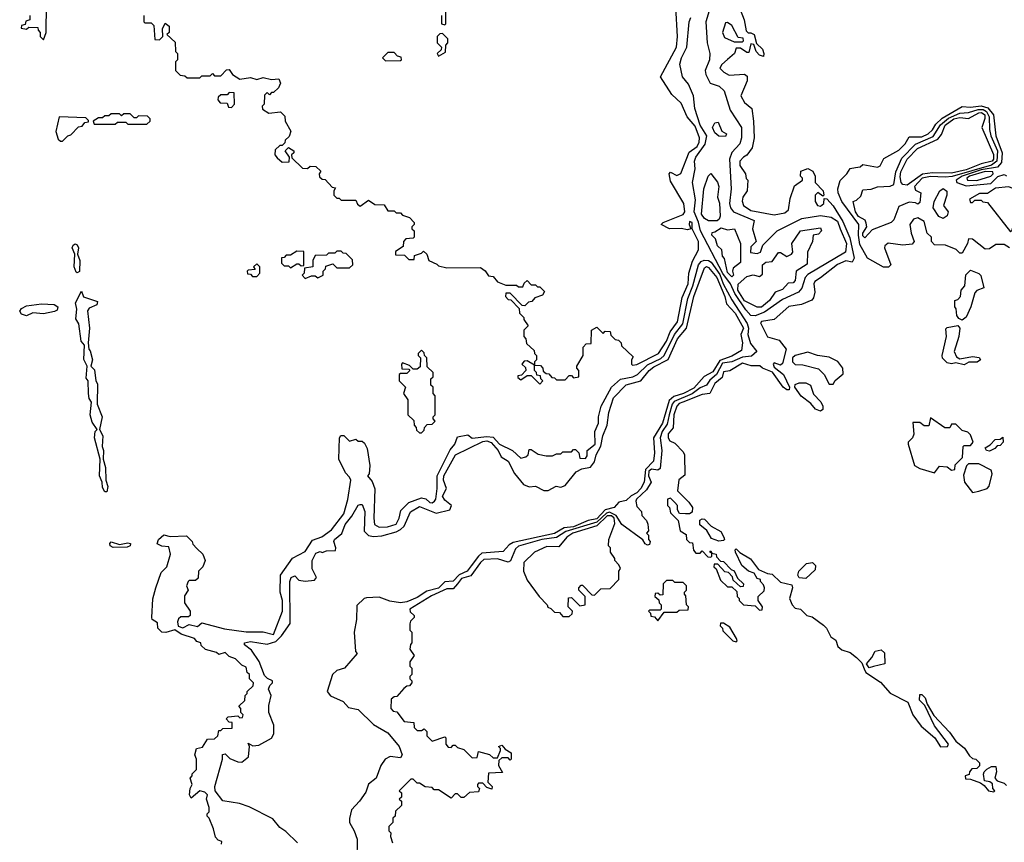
# Model space of a CAD drawing. Extents: x 2737310 to 2869991, y 870230 to 1012730.
# Tile 98 of 256: x 2829602 to 2834265, y 916561 to 920455. Entities that reach past the tile are written whole.
import ezdxf

# ---------------------------------------------------------------- set-up
doc = ezdxf.new("R2010")
doc.units = 0

msp = doc.modelspace()

# ---------------------------------------------------------------- linework, layer by layer
at = {"layer": '0CON02XD'}
for points in [[(2829715, 920360), (2829727.5, 920395), (2829730, 920525)], [(2831615, 920430), (2831620, 920435), (2831620, 920535)], [(2829650, 920475), (2829650, 920455), (2829631.7, 920448.3), (2829628.3, 920431.7), (2829611.7, 920428.3), (2829610, 920415), (2829635, 920410), (2829645, 920420), (2829688.3, 920418.3), (2829690, 920405), (2829700, 920395), (2829700, 920375), (2829715, 920360)], [(2830190, 920475), (2830190, 920445), (2830195, 920440), (2830225, 920440), (2830238.3, 920428.3), (2830241.7, 920361.7), (2830265, 920360), (2830280, 920375), (2830278.3, 920411.7), (2830291.7, 920438.3), (2830310, 920425), (2830310, 920395), (2830300, 920385), (2830338.3, 920348.3), (2830340, 920305), (2830350, 920295), (2830350, 920265), (2830340, 920255), (2830340, 920215), (2830361.7, 920191.7), (2830385, 920190), (2830395, 920180), (2830455, 920180), (2830465, 920190), (2830505, 920190), (2830515, 920200), (2830525, 920190), (2830555, 920190), (2830581.7, 920218.3), (2830595, 920220), (2830610, 920195), (2830645, 920173.3), (2830695, 920181.2), (2830725, 920172.5), (2830755, 920182), (2830795, 920172.5), (2830830, 920175), (2830837.5, 920155), (2830828.3, 920131.7), (2830805, 920110), (2830795, 920110), (2830785, 920100), (2830775, 920110), (2830761.7, 920098.3), (2830760, 920055), (2830750, 920045), (2830751.7, 920031.7), (2830783, 920013), (2830838.3, 920018.3), (2830858.3, 919998.3), (2830860, 919975), (2830887, 919927), (2830878.3, 919901.7), (2830860, 919885), (2830858.3, 919871.7), (2830845, 919860), (2830835, 919860), (2830811.7, 919838.3), (2830810, 919815), (2830821.7, 919801.7), (2830845, 919780), (2830878.3, 919781.7), (2830880, 919805), (2830860, 919835), (2830875, 919850), (2830900, 919835), (2830900, 919825), (2830890, 919815), (2830891.7, 919801.7), (2830941.7, 919751.7), (2830965, 919750), (2830978.3, 919761.7), (2831005, 919760), (2831028.3, 919738.3), (2831020, 919725), (2831021.7, 919711.7), (2831035, 919700), (2831048.3, 919698.3), (2831081.7, 919661.7), (2831098.3, 919658.3), (2831090, 919645), (2831090, 919625), (2831105, 919610), (2831115, 919610), (2831125, 919600), (2831195, 919600), (2831201.7, 919581.7), (2831215, 919572.5), (2831255, 919600), (2831285, 919580), (2831328.3, 919578.3), (2831345, 919550), (2831375, 919550), (2831385, 919540), (2831405, 919540), (2831415, 919530), (2831448.3, 919518.3), (2831470, 919495), (2831470, 919485), (2831460, 919475), (2831460, 919465), (2831470, 919455), (2831470, 919425), (2831465, 919420), (2831431.7, 919418.3), (2831420, 919405), (2831418.3, 919381.7), (2831381.7, 919358.3), (2831381.7, 919341.7), (2831425, 919340), (2831445, 919320), (2831470, 919320), (2831471.7, 919338.3), (2831505, 919350), (2831515, 919360), (2831530, 919345), (2831540, 919315), (2831578.3, 919298.3), (2831585, 919290), (2831625, 919280), (2831785, 919281.2), (2831806.7, 919266.7), (2831821.7, 919241.7), (2831845, 919240), (2831865, 919213.3), (2831905, 919197.5), (2831955, 919197.5), (2831965, 919190), (2831985, 919190), (2831991.7, 919208.3), (2832005, 919220), (2832025, 919200), (2832045, 919200), (2832055, 919190), (2832065, 919190), (2832088.3, 919168.3), (2832078.3, 919151.7), (2832041.7, 919138.3), (2832028.3, 919121.7), (2832011.7, 919118.3), (2831995, 919100), (2831981.7, 919101.7), (2831925, 919160), (2831905, 919160), (2831902.5, 919145), (2831915, 919130), (2831928.3, 919128.3), (2831968.3, 919088.3), (2831970, 919065), (2831990, 919045), (2831990, 919035), (2832010, 919005), (2831990, 918985), (2831990, 918955), (2832000, 918945), (2832001.7, 918921.7), (2832038.3, 918888.3), (2832040, 918875), (2832050, 918865), (2832050, 918845), (2832040, 918835), (2832040, 918820), (2832068.3, 918818.3), (2832080, 918805), (2832081.7, 918791.7), (2832095, 918780), (2832108.3, 918778.3), (2832121.7, 918761.7), (2832135, 918760), (2832145, 918750), (2832185, 918750), (2832205, 918770), (2832215, 918770), (2832225, 918760), (2832250, 918765), (2832250, 918795), (2832240, 918805), (2832240, 918815), (2832270, 918865), (2832270, 918905), (2832285, 918920), (2832308.3, 918921.7), (2832310, 918985), (2832335, 919000), (2832365, 918970), (2832375, 918980), (2832398.3, 918978.3), (2832401.7, 918961.7), (2832421.7, 918941.7), (2832438.3, 918938.3), (2832450, 918925), (2832451.7, 918911.7), (2832508.3, 918858.3), (2832500, 918845), (2832500, 918825), (2832505, 918820), (2832525, 918822.5), (2832628, 918875), (2832665, 918933.8), (2832683.1, 918976.9), (2832718, 919025), (2832740.3, 919139.7), (2832767.5, 919205), (2832771.2, 919255), (2832788.3, 919311.7), (2832817.5, 919365), (2832816.7, 919405), (2832787.5, 919465), (2832786.2, 919495), (2832775, 919500), (2832772.5, 919485), (2832780, 919465), (2832765, 919460), (2832735, 919466.7), (2832680, 919465), (2832640, 919485), (2832650, 919495), (2832745, 919532.5), (2832752.5, 919545), (2832746.7, 919585), (2832685, 919690), (2832677.5, 919725), (2832685, 919732.5), (2832715, 919717.5), (2832733, 919727), (2832772.5, 919827.5), (2832810.8, 919855), (2832820.8, 919875), (2832822, 919895), (2832801.4, 919951.4), (2832762.5, 919995), (2832735, 920060), (2832690.7, 920100.7), (2832636.7, 920185), (2832713.3, 920325), (2832717.5, 920375), (2832708.8, 920515)], [(2831600, 920475), (2831600, 920435), (2831615, 920430)], [(2833013.6, 920503.6), (2833033.8, 920455), (2833043, 920403), (2833052.5, 920392.5), (2833065, 920393.3), (2833080, 920385), (2833091.7, 920341.7), (2833120, 920315), (2833126.7, 920295), (2833125, 920280), (2833105, 920287.5), (2833090, 920305), (2833078.3, 920338.3), (2833065, 920340), (2833055, 920300), (2833045, 920300), (2833015, 920320), (2832995, 920320), (2832987.5, 920295), (2832953.9, 920266.1), (2832927, 920243), (2832917.5, 920225), (2832936.1, 920206.1), (2832961.7, 920191.7), (2833035, 920197.5), (2833047, 920187), (2833046.7, 920165), (2833017.5, 920095), (2833035, 920062.5), (2833070, 920035), (2833077.5, 919975), (2833080, 919895), (2833071.7, 919848.3), (2833046.4, 919813.6), (2833030, 919805), (2833012.5, 919785), (2833012.5, 919765), (2833040, 919725), (2833043, 919703), (2833050, 919695), (2833047.5, 919645), (2833027.5, 919615), (2833023.9, 919596.1), (2833030, 919575), (2833065, 919552.5), (2833175, 919530.8), (2833225, 919540), (2833243.3, 919555), (2833250.7, 919609.3), (2833271.7, 919668.3), (2833310, 919695), (2833310, 919705), (2833300, 919715), (2833301.7, 919738.3), (2833335, 919750), (2833357.7, 919737.7), (2833370, 919715), (2833370, 919685), (2833406.7, 919645), (2833410, 919625), (2833405, 919620), (2833382.5, 919637.5), (2833370, 919625), (2833370, 919595), (2833380, 919575), (2833395, 919572.5), (2833410, 919585), (2833411.7, 919608.3), (2833425, 919607.5), (2833455, 919573.3), (2833499.6, 919499.6), (2833532.8, 919422.8), (2833553.3, 919326.7), (2833545, 919307.5), (2833515, 919313.8), (2833475, 919296.2), (2833395, 919233.3), (2833367.5, 919215), (2833362.5, 919205), (2833367.5, 919165), (2833361.7, 919138.3), (2833353, 919127), (2833305, 919106.7), (2833245, 919096.7), (2833175, 919036.2), (2833115, 919026.2), (2833110.7, 919019.3), (2833143.6, 918953.6), (2833198.3, 918938.3), (2833232.5, 918895), (2833215, 918827.5), (2833205, 918820), (2833175, 918830), (2833170, 918825), (2833175, 918810), (2833220, 918775), (2833247.5, 918715), (2833246.7, 918703.3), (2833235, 918702.5), (2833217.5, 918715), (2833166.7, 918786.7), (2833120, 918805), (2833107, 918817), (2833067, 918817), (2833025, 918828.8), (2832965, 918792.5), (2832935, 918787.5), (2832928.3, 918761.7), (2832895, 918733.3), (2832870, 918685), (2832835, 918680), (2832742.5, 918645), (2832725, 918638), (2832714, 918625), (2832700, 918585), (2832696.4, 918523.6), (2832673.8, 918495), (2832673.3, 918475), (2832680.7, 918460.7), (2832705, 918450), (2832745, 918410), (2832750, 918395), (2832751.7, 918298.3), (2832723, 918277), (2832717.5, 918225), (2832771.7, 918171.7), (2832788.8, 918145), (2832786.2, 918123.8), (2832773.8, 918116.2), (2832755, 918116), (2832727.5, 918117.5), (2832717.5, 918135), (2832716.7, 918155), (2832705, 918170), (2832685, 918190), (2832670, 918185), (2832670, 918155), (2832680, 918145), (2832685, 918120), (2832720, 918085), (2832730, 918035), (2832758.3, 918018.3), (2832760, 917995), (2832775, 917980), (2832788.3, 917978.3), (2832793, 917943), (2832805, 917930), (2832825, 917930), (2832835, 917940), (2832861.7, 917911.7), (2832875, 917910), (2832880, 917915), (2832880, 917930), (2832870, 917935), (2832875, 917940), (2832880, 917930), (2832900, 917925), (2832901.7, 917911.7), (2832921.7, 917891.7), (2832935, 917890), (2832971.7, 917851.7), (2832986.4, 917846.4), (2833001.7, 917811.7), (2833030, 917785), (2833028.3, 917771.7), (2833015, 917770), (2832981.7, 917801.7), (2832978.3, 917818.3), (2832958.3, 917838.3), (2832941.7, 917841.7), (2832908.3, 917878.3), (2832891.7, 917878.3), (2832890, 917865), (2832900, 917855), (2832921.7, 917801.7), (2832955, 917770), (2832975, 917770), (2832998.3, 917748.3), (2833000, 917725), (2833010, 917715), (2833010, 917705), (2833030, 917685), (2833085, 917680), (2833105, 917660), (2833118.3, 917661.7), (2833120, 917675), (2833100, 917705), (2833100, 917725), (2833128.3, 917751.7), (2833130, 917765), (2833125, 917780), (2833110, 917795), (2833110, 917805), (2833095, 917810), (2833080, 917835), (2833053.9, 917843.9), (2833021.7, 917871.7), (2832992.5, 917935), (2832990, 917945), (2832995, 917950), (2833012.5, 917932.5), (2833063.3, 917903.3), (2833101.7, 917851.7), (2833143, 917833), (2833165, 917830), (2833205, 917792.5), (2833259.3, 917779.3), (2833262.5, 917765), (2833247.5, 917715), (2833260, 917685), (2833275, 917670), (2833300, 917665), (2833330, 917635), (2833355, 917627.5), (2833409.5, 917589.5), (2833423.3, 917575), (2833443.6, 917533.6), (2833467.5, 917517.5), (2833477, 917487), (2833495, 917472.5), (2833535, 917460), (2833565.8, 917435.8), (2833590.7, 917410.7), (2833601.7, 917381.7), (2833610, 917365), (2833678.8, 917318.8), (2833725, 917267.5), (2833807.5, 917225), (2833831.2, 917165), (2833871.4, 917111.4), (2833935.8, 917055.8), (2833962.3, 917012.3), (2833996.4, 917013.6), (2834000, 917025), (2833935, 917112.5), (2833888.3, 917208.3), (2833863.9, 917233.9), (2833865, 917260), (2833875, 917260), (2833890, 917245), (2833900, 917215), (2833930.7, 917160.7), (2834005, 917082.5), (2834035, 917040), (2834076.4, 917006.4), (2834100.7, 916970.7), (2834115, 916957.5), (2834130, 916955), (2834147, 916937), (2834147, 916923), (2834135, 916910), (2834111.7, 916908.3), (2834100, 916895), (2834098.3, 916881.7), (2834080, 916875), (2834081.7, 916861.7), (2834105, 916860), (2834151.7, 916841.7), (2834170, 916830), (2834190, 916805), (2834215, 916800), (2834220, 916805), (2834210, 916815), (2834208.3, 916838.3), (2834197, 916847), (2834171.7, 916851.7), (2834167, 916883), (2834170, 916895), (2834183, 916907), (2834205, 916920), (2834225, 916920), (2834227.5, 916895), (2834220, 916865), (2834231.7, 916851.7), (2834265, 916840), (2834275, 916830)], [(2832872.5, 920512.5), (2832852, 920445), (2832857.5, 920345), (2832870, 920295), (2832868.8, 920265), (2832848.8, 920215), (2832852, 920195), (2832872.5, 920155), (2832915, 920140), (2832938.3, 920118.3), (2832966.1, 920026.1), (2833020, 919945), (2833020, 919895), (2833012.3, 919867.7), (2832975, 919826.2), (2832964.3, 919795), (2832971.2, 919655), (2832964, 919585), (2832968.8, 919565), (2832982.5, 919545), (2833080, 919505), (2833072.5, 919465), (2833090, 919405), (2833065, 919380), (2833063, 919353), (2833095, 919347.5), (2833110, 919355), (2833121.7, 919388.3), (2833190, 919455), (2833305.9, 919514.1), (2833395, 919527.5), (2833445, 919520), (2833475, 919502), (2833487.1, 919465), (2833517.1, 919395), (2833513.3, 919355), (2833335, 919248.8), (2833322, 919235), (2833306.7, 919183.3), (2833290, 919165), (2833215, 919130), (2833129.5, 919070.5), (2833085, 919052.9)], [(2833085, 919052.9), (2833065, 919054), (2833040.9, 919080.9), (2832988.5, 919158.5), (2832968.1, 919205), (2832932.9, 919252.9), (2832825.6, 919455), (2832817.2, 919497.2), (2832795.8, 919545), (2832802.3, 919602.3), (2832788, 919685), (2832801.7, 919748.3), (2832798, 919785), (2832804, 919805), (2832848.6, 919865), (2832855.6, 919905), (2832824.3, 919955), (2832800, 920035), (2832794, 920095), (2832769.7, 920149.7), (2832741.2, 920185), (2832728, 920245), (2832736, 920275), (2832762, 920325), (2832772, 920445), (2832780, 920465)], [(2833025, 920350), (2833030, 920355), (2833028.3, 920368.3), (2833005, 920370), (2832975, 920427.5), (2832955, 920442.5), (2832945, 920440), (2832930, 920395), (2832940.7, 920370.7), (2832985, 920350), (2833025, 920350)], [(2831585, 920282.5), (2831618.3, 920301.7), (2831620, 920335), (2831630, 920345), (2831630, 920365), (2831605, 920390), (2831591.7, 920388.3), (2831580, 920375), (2831580, 920345), (2831600, 920325), (2831598.3, 920311.7), (2831580, 920295), (2831585, 920282.5)], [(2831335, 920260), (2831405, 920262.5), (2831410, 920265), (2831408.3, 920278.3), (2831391.7, 920281.7), (2831375, 920300), (2831345, 920300), (2831320, 920275), (2831335, 920260)], [(2830605, 920040), (2830620, 920055), (2830618.3, 920108.3), (2830595, 920110), (2830585, 920100), (2830555, 920100), (2830541.7, 920088.3), (2830540, 920075), (2830551.7, 920061.7), (2830585, 920060), (2830591.7, 920041.7), (2830605, 920040)], [(2830205, 919960), (2830220, 919975), (2830220, 919985), (2830208.3, 919998.3), (2830165, 920000), (2830155, 919990), (2830145, 919990), (2830125, 920010), (2830095, 920010), (2830085, 920000), (2830075, 920010), (2830035, 920010), (2830025, 920000), (2830005, 920000), (2829995, 919990), (2829975, 919990), (2829950, 919975), (2829955, 919960), (2830055, 919960), (2830065, 919970), (2830105, 919970), (2830115, 919960), (2830205, 919960)], [(2834290, 919375), (2834265, 919391.2), (2834225, 919391.2), (2834195, 919370), (2834175, 919368.6), (2834115, 919416.7), (2834095, 919417.5), (2834090, 919395), (2834065, 919350), (2834055, 919350), (2834037, 919367), (2833987, 919387), (2833935, 919390), (2833920, 919405), (2833920, 919425), (2833900, 919445), (2833885, 919500), (2833855, 919517.5), (2833835, 919510), (2833817.5, 919485), (2833823.3, 919445), (2833837.5, 919405), (2833828.3, 919391.7), (2833785, 919387.5), (2833715, 919396.7), (2833700, 919385), (2833697.5, 919375), (2833727.5, 919295), (2833717, 919283), (2833693.3, 919283.3), (2833616.7, 919326.7), (2833581.2, 919391.2), (2833574.5, 919434.5), (2833575.8, 919485), (2833496, 919595), (2833478.8, 919635), (2833476.2, 919655), (2833487, 919693), (2833520, 919725), (2833535, 919750), (2833560, 919755), (2833581.7, 919758.3), (2833595, 919770), (2833665, 919757.5), (2833676.7, 919763.3), (2833695, 919797.5), (2833765, 919837.5), (2833795, 919867.5), (2833815, 919900), (2833875, 919900), (2833905, 919914.2), (2833925, 919933.8), (2833940, 919960), (2833971.2, 919988.8), (2834065, 920044), (2834105, 920040.8), (2834155, 920047.1), (2834187.4, 920037.4), (2834214.2, 920005), (2834224.4, 919905), (2834254.4, 919825), (2834251.4, 919778.6), (2834233.1, 919756.9), (2834155, 919744.1), (2834065.8, 919715), (2834037.5, 919695), (2834040, 919685), (2834085, 919669.2), (2834200.7, 919679.3), (2834235, 919712), (2834265, 919722), (2834275.7, 919715.7)], [(2833605, 919422.5), (2833595, 919432.5), (2833594.4, 919445), (2833613.3, 919475), (2833611.2, 919491.2), (2833606.2, 919506.2), (2833575, 919524), (2833560, 919545), (2833550, 919595), (2833565, 919600), (2833585, 919620), (2833595, 919650), (2833635, 919653.3), (2833665, 919663.3), (2833725, 919666.7), (2833742.5, 919675), (2833750.8, 919735), (2833780.4, 919799.6), (2833843.7, 919866.3), (2833927.4, 919902.6), (2833963.1, 919956.9), (2834001.2, 919988.8), (2834055, 920012.7), (2834095.7, 920015.7), (2834140.7, 920029.3), (2834165, 920029.6), (2834180.6, 920020.6), (2834193.8, 919995), (2834194.3, 919935), (2834200.6, 919905), (2834232.5, 919835), (2834230, 919785), (2834205, 919766.1), (2834017.4, 919712.6), (2833985, 919708.8), (2833915, 919713.2), (2833875.8, 919705), (2833840, 919665), (2833845, 919647.5), (2833870, 919635), (2833865, 919590), (2833855, 919582.5), (2833845, 919587.5), (2833815, 919591.2), (2833765, 919570), (2833741.7, 919508.3), (2833730, 919495), (2833639.3, 919460.7), (2833605, 919422.5)], [(2833805, 919671.4), (2833785, 919674.2), (2833777.1, 919685), (2833771.7, 919711.7), (2833774.6, 919735.4), (2833805.7, 919795), (2833854.6, 919845.4), (2833950, 919890), (2833968.3, 919911.7), (2833984.3, 919955), (2834026.2, 919985), (2834055, 919992.5), (2834095, 919988), (2834145, 920014.4), (2834156.7, 920015), (2834172.5, 920005), (2834173, 919987), (2834158.8, 919945), (2834213.6, 919816.4), (2834214.3, 919795), (2834208.1, 919785), (2834155, 919771.9), (2834085, 919744.7), (2834015, 919729.1), (2833925, 919730), (2833876.9, 919723.1), (2833805, 919671.4)], [(2829805, 919880), (2829830, 919905), (2829845, 919910), (2829881.7, 919948.3), (2829898.3, 919951.7), (2829911.7, 919968.3), (2829928.3, 919971.7), (2829928.3, 919978.3), (2829915, 919990), (2829790, 919995), (2829773.8, 919925), (2829785, 919890), (2829795, 919880), (2829805, 919880)], [(2832945, 919902.5), (2832913, 919903), (2832895, 919920), (2832883.3, 919945), (2832895, 919967.5), (2832909.3, 919969.3), (2832927, 919927), (2832950, 919915), (2832945, 919902.5)], [(2832905, 919502.5), (2832865, 919502.5), (2832845, 919513.3), (2832831.2, 919535), (2832842.5, 919655), (2832862.5, 919715), (2832875, 919727.5), (2832906.1, 919686.1), (2832912.5, 919665), (2832907.5, 919615), (2832916.1, 919586.1), (2832920, 919525), (2832915, 919510), (2832905, 919502.5)], [(2834135, 919693.6), (2834201.2, 919715), (2834212, 919725), (2834210, 919735), (2834175, 919736.7), (2834100.8, 919715), (2834088, 919705), (2834091.2, 919695), (2834135, 919693.6)], [(2833975, 919513.8), (2833955, 919523.3), (2833927.5, 919565), (2833932.5, 919595), (2833960, 919645), (2833975, 919656), (2833993, 919643), (2833993.3, 919625), (2833977.5, 919575), (2833998.8, 919545), (2833994.1, 919525.9), (2833975, 919513.8)], [(2834295, 919450), (2834301.7, 919458.3), (2834328, 919565), (2834321.2, 919635), (2834306.4, 919656.4), (2834285, 919663.3), (2834223.3, 919656.7), (2834185, 919632.5), (2834148.3, 919631.7), (2834100, 919605), (2834105, 919590), (2834115, 919590), (2834125, 919600), (2834155, 919600), (2834163, 919593), (2834185, 919590), (2834295, 919450)], [(2832975, 919237.5), (2832955, 919257.5), (2832940, 919325), (2832930, 919335), (2832927.5, 919365), (2832907.5, 919385), (2832897, 919417), (2832880, 919435), (2832881.7, 919448.3), (2832895, 919450), (2832925, 919470), (2832955, 919460), (2832987.5, 919465), (2833016.1, 919396.1), (2833016.2, 919305), (2832981.7, 919278.3), (2832977.5, 919265), (2832982.5, 919245), (2832975, 919237.5)], [(2833115, 919094.2), (2833094.2, 919094.2), (2833035, 919124.3), (2833002.9, 919175), (2833005, 919202.5), (2833045, 919240), (2833075, 919246.7), (2833105, 919240), (2833119.3, 919250.7), (2833120, 919295), (2833135, 919306.7), (2833165, 919310), (2833195, 919352.5), (2833205, 919352.5), (2833235, 919333.3), (2833257.5, 919345), (2833263.3, 919355), (2833258.8, 919395), (2833300, 919455), (2833395, 919470), (2833400, 919455), (2833385, 919440), (2833360, 919435), (2833357.5, 919405), (2833332.5, 919355), (2833331.7, 919298.3), (2833280, 919265), (2833275, 919220), (2833265, 919210), (2833241.7, 919208.3), (2833215, 919177.5), (2833180, 919165), (2833153.3, 919125), (2833115, 919094.2)], [(2829875, 919256.7), (2829870.5, 919260.5), (2829860.8, 919285), (2829863.3, 919345), (2829851.2, 919375), (2829855, 919387.5), (2829865, 919393.3), (2829875, 919390), (2829881.2, 919375), (2829876.7, 919345), (2829886.7, 919315), (2829885, 919262.5), (2829875, 919256.7)], [(2830885, 919280), (2830915, 919300), (2830925, 919300), (2830935, 919290), (2830948.3, 919291.7), (2830948.3, 919358.3), (2830915, 919360), (2830885, 919340), (2830865, 919340), (2830855, 919330), (2830841.7, 919328.3), (2830841.7, 919301.7), (2830855, 919290), (2830875, 919290), (2830885, 919280)], [(2830955, 919230), (2830985, 919242.5), (2831001.7, 919241.7), (2831015, 919233.3), (2831040, 919245), (2831040, 919265), (2831050, 919275), (2831051.7, 919288.3), (2831085, 919300), (2831105, 919280), (2831165, 919280), (2831180, 919295), (2831178.3, 919318.3), (2831148.3, 919348.3), (2831135, 919350), (2831125, 919360), (2831105, 919360), (2831095, 919350), (2831065, 919350), (2831055, 919340), (2831001.7, 919338.3), (2830990, 919315), (2830990, 919285), (2830951.7, 919278.3), (2830950, 919255), (2830940, 919245), (2830955, 919230)], [(2831271.7, 918268.3), (2831283.6, 918233.6), (2831278.8, 918095), (2831283.3, 918065), (2831305, 918052.5), (2831343.8, 918053.8), (2831385, 918066.7), (2831400, 918095), (2831407.7, 918132.3), (2831445, 918168.8), (2831505, 918192), (2831525, 918186.7), (2831545, 918170), (2831555, 918167.5), (2831566.7, 918175), (2831573.3, 918185), (2831580, 918235), (2831579.2, 918295), (2831641.7, 918418.3), (2831662.5, 918445), (2831675, 918480), (2831725, 918490), (2831745, 918473.8), (2831815, 918482.2), (2831845, 918479.2), (2831875, 918446.2), (2831936.1, 918416.1), (2831975, 918380), (2832000, 918385), (2832010, 918395), (2832015, 918420), (2832025, 918420), (2832058.3, 918398.3), (2832095, 918390), (2832125, 918390), (2832145, 918400), (2832165, 918400), (2832175, 918410), (2832215, 918410), (2832225, 918420), (2832235, 918420), (2832250, 918405), (2832255, 918380), (2832281.7, 918378.3), (2832289.3, 918390.7), (2832290, 918415), (2832328, 918445), (2832326.2, 918505), (2832343.3, 918545), (2832343.3, 918575), (2832356.7, 918625), (2832404.2, 918715.8), (2832447.3, 918752.7), (2832505.6, 918764.4), (2832528, 918775), (2832575, 918820.6), (2832638.3, 918851.7), (2832654.5, 918865.5), (2832703.3, 918965), (2832743.1, 919015), (2832765.6, 919135), (2832789.5, 919195), (2832816.9, 919295), (2832829.1, 919310.9), (2832843.6, 919316.4), (2832864.5, 919314.5), (2832876.4, 919306.4), (2832918.7, 919248.7), (2832933.5, 919205), (2832975, 919128.8), (2833047, 919017), (2833053.3, 918995), (2833050.8, 918965), (2833062.7, 918922.7), (2833093.3, 918885), (2833068.1, 918861.9), (2833025, 918858.1), (2832975, 918835.6), (2832931.1, 918828.9), (2832901.9, 918775), (2832871.1, 918748.9), (2832855.5, 918724.5), (2832825, 918711.9), (2832786.6, 918683.4), (2832701.9, 918648.1), (2832692.7, 918635), (2832678.5, 918585), (2832669.2, 918540.8), (2832645.6, 918505), (2832635.7, 918475), (2832642.5, 918415), (2832635, 918330), (2832625, 918322.5), (2832595, 918326.5), (2832581.9, 918318.1), (2832580.4, 918295), (2832593.3, 918265), (2832571.3, 918228.7), (2832523.8, 918185), (2832520, 918175), (2832525, 918150), (2832547, 918127), (2832548.3, 918108.3), (2832570, 918085), (2832577, 918067), (2832580, 918035), (2832570, 918025), (2832580, 918015), (2832580, 917995), (2832587.5, 917985), (2832585, 917970), (2832575, 917967.5), (2832565, 917973.3), (2832553.3, 917993.3), (2832453.8, 918065), (2832427.8, 918107.8), (2832395, 918123.2), (2832381.5, 918118.5), (2832335, 918076.8), (2832188.6, 918031.4), (2832145, 918004.4), (2832075, 917993.5), (2831965, 917962.5), (2831950.3, 917949.7), (2831926.5, 917893.5), (2831915, 917887.5), (2831865, 917902.5), (2831800.9, 917899.1), (2831785, 917886), (2831738.1, 917821.9), (2831695, 917810), (2831675.8, 917785), (2831655, 917761.2), (2831625, 917760.6), (2831552.1, 917727.9), (2831450, 917665), (2831451.7, 917651.7), (2831470, 917635), (2831470, 917625), (2831453, 917607), (2831450, 917595), (2831450, 917565), (2831460, 917555), (2831460, 917505), (2831453, 917497), (2831450, 917475), (2831470, 917445), (2831450, 917415), (2831450, 917395), (2831460, 917385), (2831460, 917355), (2831450, 917345), (2831450, 917335), (2831460, 917325), (2831460, 917315), (2831448.3, 917301.7), (2831435, 917300), (2831421.7, 917288.3), (2831388.3, 917251.7), (2831375, 917250), (2831361.7, 917238.3), (2831360, 917195), (2831371.7, 917181.7), (2831388.3, 917178.3), (2831423, 917133), (2831468.3, 917128.3), (2831470, 917105), (2831485, 917090), (2831505, 917090), (2831518.3, 917098.3), (2831530, 917085), (2831530, 917065), (2831555, 917040), (2831615, 917060), (2831620, 917055), (2831620, 917025), (2831631.7, 917011.7), (2831645, 917010), (2831655, 917020), (2831665, 917020), (2831675, 917010), (2831705, 917000), (2831745, 916960), (2831768.3, 916961.7), (2831775, 916990), (2831827, 916977), (2831845, 916960), (2831865, 916960), (2831880, 916995), (2831880, 917005), (2831870, 917015), (2831885, 917020), (2831901.7, 917001.7), (2831930, 916985), (2831930, 916955), (2831925, 916950), (2831915, 916960), (2831885, 916960), (2831871.7, 916948.3), (2831870, 916925), (2831888.3, 916891.7), (2831821.7, 916888.3), (2831820, 916845), (2831840, 916825), (2831838.3, 916811.7), (2831815, 916820), (2831795, 916840), (2831775, 916840), (2831770, 916835), (2831770, 916825), (2831780, 916815), (2831775, 916800), (2831733, 916797), (2831705, 916772.5), (2831693, 916773), (2831675, 916790), (2831665, 916790), (2831645, 916770), (2831585, 916810), (2831565, 916810), (2831555, 916820), (2831523, 916823), (2831495, 916840), (2831485, 916840), (2831465, 916860), (2831455, 916860), (2831400, 916805), (2831410, 916795), (2831410, 916775), (2831400, 916765), (2831410, 916755), (2831410, 916735), (2831381.7, 916708.3), (2831380, 916685), (2831370, 916675), (2831370, 916655), (2831350, 916635), (2831350, 916615), (2831360, 916605), (2831358.3, 916588.3), (2831368.3, 916558.3)], [(2830917.9, 916557.9), (2830862.7, 916612.7), (2830835, 916631.2), (2830801.7, 916671.7), (2830689.4, 916729.4), (2830644, 916744), (2830565, 916757.5), (2830528.8, 916805), (2830526.2, 916825), (2830563.3, 916955), (2830563, 916977), (2830575, 916980), (2830598.3, 916958.3), (2830635, 916941.2), (2830655, 916940), (2830686.7, 916965), (2830690, 917015), (2830685, 917030), (2830707, 917017), (2830735, 917021.2), (2830795, 917053.3), (2830806.2, 917075), (2830806.2, 917115), (2830782, 917175), (2830782.3, 917207.7), (2830794, 917255), (2830781.2, 917285), (2830786.4, 917303.6), (2830800, 917315), (2830800, 917325), (2830776, 917336), (2830761.2, 917351.2), (2830736.1, 917416.1), (2830699.7, 917469.7), (2830666.7, 917495), (2830667.5, 917505), (2830695, 917511.2), (2830775, 917498.8), (2830815, 917510.8), (2830841.9, 917538.1), (2830883.6, 917596.4), (2830881.2, 917795), (2830887.5, 917815), (2830905, 917822.5), (2830925, 917802.5), (2830955, 917797.5), (2830998.3, 917801.7), (2831007.5, 917815), (2830987.5, 917855), (2830987.5, 917895), (2831005, 917930), (2831025, 917937.5), (2831035, 917932.5), (2831055, 917940), (2831098.3, 917941.7), (2831100, 917955), (2831090, 917985), (2831093.8, 917995), (2831127.3, 918022.7), (2831144, 918065), (2831175.8, 918104.2), (2831205, 918157.5), (2831215, 918160), (2831225, 918160), (2831236.1, 918126.1), (2831233, 918033), (2831254, 918014), (2831277.7, 918007.7), (2831317.9, 918012.1), (2831385, 918030.8), (2831405, 918042), (2831422.5, 918057.5), (2831453.8, 918125), (2831495, 918150), (2831575, 918118.8), (2831640, 918135), (2831647.5, 918155), (2831615, 918180), (2831605, 918200), (2831623.3, 918235), (2831608.8, 918275), (2831611.2, 918295), (2831666.7, 918395), (2831795, 918458.6), (2831815, 918460.6), (2831835, 918454), (2831868, 918415), (2831882.5, 918385), (2831915.6, 918365.6), (2831945, 918306.7), (2831987.5, 918255), (2832015, 918243.3), (2832045, 918246.2), (2832085, 918226.2), (2832105, 918226.2), (2832143.6, 918246.4), (2832165, 918242.5), (2832185, 918250), (2832237.5, 918315), (2832265, 918328.8), (2832305, 918336.2), (2832325, 918362.5), (2832332.5, 918395), (2832354.5, 918435.5), (2832364.3, 918485.7), (2832384, 918535), (2832392, 918595), (2832414.2, 918665), (2832475, 918726.2), (2832544.2, 918745.8), (2832583.8, 918795), (2832605, 918812), (2832673.1, 918846.9), (2832717.5, 918945), (2832760, 918995), (2832794.2, 919145), (2832845, 919280), (2832855, 919286.2), (2832865, 919281.2), (2832904.2, 919235), (2832941.2, 919145), (2832949.3, 919109.3), (2832991.2, 919065), (2833029.2, 918995), (2833018, 918965), (2833025.8, 918925), (2833020.5, 918889.5), (2832975, 918862.5), (2832917.9, 918842.1), (2832885, 918788), (2832843.3, 918766.7), (2832795, 918710.6), (2832746.2, 918685), (2832699.4, 918670.6), (2832678.3, 918651.7), (2832645.7, 918545), (2832604, 918475), (2832608, 918405), (2832603.8, 918365), (2832566.5, 918325), (2832560, 918265), (2832544.2, 918235), (2832525, 918215.8), (2832498.7, 918201.3), (2832475, 918178.8), (2832439.3, 918170.7), (2832417.5, 918145), (2832375.4, 918134.6), (2832335, 918092.7), (2832295, 918083.5), (2832225, 918053.9), (2832180.4, 918049.6), (2832135, 918023.1), (2831940, 917980), (2831921.1, 917968.9), (2831892.3, 917937.7), (2831791.2, 917928.8), (2831774.4, 917915.6), (2831740.3, 917869.7), (2831721.2, 917845), (2831683.5, 917826.5), (2831655, 917797.5), (2831616.1, 917793.9), (2831585, 917763.3), (2831529.7, 917750.3), (2831485, 917720), (2831435, 917699.2), (2831405, 917694.3), (2831355, 917702), (2831305, 917721.2), (2831245, 917718), (2831234.4, 917715.6), (2831198.3, 917681.7), (2831198, 917615), (2831185.8, 917555), (2831193.3, 917463.3), (2831200, 917455), (2831140, 917385), (2831105, 917373.8), (2831084.4, 917355.6), (2831058, 917275), (2831074.2, 917254.2), (2831135, 917226.7), (2831159.3, 917199.3), (2831205, 917190), (2831278.3, 917118.3), (2831345, 917078.8), (2831400, 917015), (2831413.3, 916975), (2831405, 916961.2), (2831356.4, 916966.4), (2831333.3, 916955), (2831313.3, 916925), (2831290, 916865), (2831254.2, 916835.8), (2831241.2, 916798.8), (2831211.2, 916755), (2831173.3, 916715), (2831163.6, 916673.6), (2831163.8, 916655), (2831185.9, 916615.9), (2831200, 916575), (2831198.8, 916475)], [(2830725, 919240), (2830740, 919255), (2830740, 919285), (2830725, 919300), (2830710, 919285), (2830718.3, 919271.7), (2830685, 919270), (2830680, 919265), (2830681.7, 919251.7), (2830695, 919250), (2830705, 919240), (2830725, 919240)], [(2834065, 919032.5), (2834050, 919040), (2834040, 919055), (2834036.4, 919086.4), (2834030, 919095), (2834030, 919125), (2834045, 919130), (2834057.5, 919145), (2834060, 919175), (2834077.5, 919195), (2834083, 919247), (2834105, 919270), (2834143.6, 919253.6), (2834153.6, 919243.6), (2834167.5, 919185), (2834135, 919172.5), (2834125, 919162.5), (2834106.7, 919095), (2834083.6, 919046.4), (2834065, 919032.5)], [(2830015, 918220), (2830005, 918220), (2829995, 918240), (2829992.5, 918265), (2829980, 918295), (2829983.3, 918375), (2829956.2, 918475), (2829960, 918505), (2829970, 918515), (2829945, 918550), (2829936.7, 918585), (2829942.5, 918645), (2829932, 918662), (2829928, 918685), (2829927.5, 918745), (2829917.5, 918757.5), (2829922.5, 918815), (2829907, 918847), (2829910, 918915), (2829893.8, 918933.8), (2829882.5, 919015), (2829868.3, 919038.3), (2829872.5, 919085), (2829866.7, 919115), (2829895, 919170), (2829905, 919142.5), (2829971.7, 919121.7), (2829967.5, 919105), (2829930.8, 919089.2), (2829923.9, 919076.1), (2829933.3, 918995), (2829927.5, 918925), (2829930, 918895), (2829937, 918887), (2829946.7, 918845), (2829940, 918815), (2829957, 918797), (2829963.3, 918745), (2829970.7, 918730.7), (2829970, 918635), (2829992.5, 918575), (2829980, 918515), (2829996.7, 918485), (2829992.5, 918435), (2830000, 918415), (2829997.5, 918375), (2830008.8, 918335), (2830010, 918275), (2830020, 918245), (2830015, 918220)], [(2829635, 919053.3), (2829611.2, 919061.2), (2829602.5, 919075), (2829611.7, 919088.3), (2829635, 919100), (2829705, 919110), (2829766.4, 919106.4), (2829782.5, 919095), (2829780, 919080), (2829767, 919073), (2829715, 919063.3), (2829665, 919066.7), (2829635, 919053.3)], [(2834075, 918821.2), (2834035, 918830), (2834015, 918826), (2833995, 918830), (2833972.3, 918852.3), (2833970, 918865), (2833991.2, 918955), (2833988.3, 918991.7), (2833995, 918997.5), (2834045, 919006.7), (2834054.1, 918994.1), (2834049.2, 918955), (2834027.5, 918885), (2834038.3, 918858.3), (2834055, 918850), (2834115, 918861.2), (2834145.9, 918855.9), (2834152.5, 918845), (2834135.7, 918834.3), (2834097, 918833), (2834075, 918821.2)], [(2831505, 918500), (2831518.3, 918511.7), (2831520, 918525), (2831531.7, 918538.3), (2831555, 918540), (2831570, 918555), (2831560, 918565), (2831560, 918575), (2831570, 918585), (2831570, 918675), (2831560, 918685), (2831560, 918715), (2831550, 918725), (2831550, 918755), (2831560, 918765), (2831560, 918785), (2831531.7, 918811.7), (2831530, 918855), (2831520, 918865), (2831518.3, 918878.3), (2831505, 918890), (2831490, 918875), (2831490, 918865), (2831500, 918855), (2831498.3, 918811.7), (2831485, 918800), (2831465, 918800), (2831448.3, 918818.3), (2831415, 918830), (2831410, 918825), (2831411.7, 918801.7), (2831445, 918800), (2831450, 918795), (2831435, 918780), (2831405, 918780), (2831400, 918775), (2831400, 918745), (2831430, 918715), (2831420, 918685), (2831440, 918655), (2831440, 918585), (2831468.3, 918558.3), (2831470, 918535), (2831480, 918525), (2831481.7, 918511.7), (2831495, 918500), (2831505, 918500)], [(2832065, 918730), (2832080, 918745), (2832070, 918755), (2832068.3, 918768.3), (2832051.7, 918771.7), (2832050, 918785), (2832040, 918795), (2832040, 918820), (2832005, 918840), (2831991.7, 918838.3), (2831980, 918825), (2831998.3, 918808.3), (2832000, 918795), (2831978.3, 918771.7), (2831961.7, 918768.3), (2831961.7, 918761.7), (2831975, 918750), (2832005, 918770), (2832025, 918770), (2832065, 918730)], [(2833455, 918730), (2833463.6, 918746.4), (2833501.7, 918778.3), (2833500, 918805), (2833477, 918837), (2833435, 918857.5), (2833380, 918865), (2833335, 918881.2), (2833275, 918865.8), (2833262, 918855), (2833262, 918835), (2833275, 918823.3), (2833311.7, 918821.7), (2833385, 918802.5), (2833412.5, 918775), (2833435, 918730), (2833455, 918730)], [(2833395, 918602.5), (2833371.2, 918611.2), (2833348.6, 918638.6), (2833303, 918673), (2833272.5, 918715), (2833275, 918727.5), (2833294.1, 918735.9), (2833325, 918736.7), (2833347.5, 918725), (2833361.7, 918681.7), (2833395.6, 918645.6), (2833406, 918625), (2833405, 918610), (2833395, 918602.5)], [(2833935, 918310), (2833958.3, 918341.7), (2833995, 918337.5), (2834015, 918322.5), (2834030, 918325), (2834033, 918347), (2834067, 918383), (2834070, 918435), (2834075, 918440), (2834105, 918440), (2834117.5, 918455), (2834105, 918490), (2834091.7, 918501.7), (2834065, 918510), (2834035, 918540), (2834015, 918540), (2834007, 918523), (2833983, 918523), (2833915, 918570), (2833907, 918533), (2833885, 918532.5), (2833865, 918547.5), (2833831.7, 918548.3), (2833836.4, 918493.6), (2833830, 918475), (2833810, 918455), (2833810, 918445), (2833840, 918345), (2833865, 918330), (2833935, 918310)], [(2830558.3, 916551.7), (2830560, 916565), (2830541.7, 916571.7), (2830530, 916585), (2830520, 916625), (2830500, 916675), (2830490, 916685), (2830490, 916695), (2830500, 916705), (2830500, 916725), (2830486.7, 916765), (2830491.2, 916785), (2830478.5, 916798.5), (2830455, 916804.3), (2830415, 916770), (2830406.7, 916785), (2830410, 916815), (2830420, 916835), (2830410, 916865), (2830420, 916875), (2830420, 916885), (2830440, 916905), (2830440, 916955), (2830432.5, 916975), (2830440, 917005), (2830468.3, 917011.7), (2830491.7, 917048.3), (2830525, 917050), (2830540, 917065), (2830545, 917090), (2830555, 917090), (2830565, 917100), (2830608.3, 917101.7), (2830608.3, 917128.3), (2830595, 917130), (2830580, 917145), (2830590, 917155), (2830635, 917160), (2830645, 917150), (2830658.3, 917151.7), (2830660, 917165), (2830650, 917175), (2830650, 917195), (2830640, 917205), (2830668.3, 917231.7), (2830670, 917255), (2830680, 917265), (2830680, 917275), (2830708.3, 917301.7), (2830710, 917315), (2830690, 917335), (2830690, 917355), (2830680, 917365), (2830675, 917390), (2830655, 917400), (2830625, 917430), (2830595, 917440), (2830575, 917460), (2830545, 917450), (2830535, 917460), (2830483, 917473), (2830461.7, 917491.7), (2830460, 917505), (2830441.7, 917511.7), (2830430, 917525), (2830366.4, 917546.4), (2830336.7, 917566.7), (2830295, 917553.8), (2830275, 917556.2), (2830256.7, 917575), (2830255, 917600), (2830230, 917615), (2830227.5, 917625), (2830233, 917713), (2830247.5, 917765), (2830271.7, 917838.3), (2830300, 917865), (2830316.7, 917925), (2830309.3, 917959.3), (2830275, 917962.5), (2830253.3, 917973.3), (2830260, 917995), (2830285, 918016), (2830315, 918008.6), (2830391.7, 918011.7), (2830420, 917985), (2830421.7, 917971.7), (2830441.7, 917951.7), (2830470, 917925), (2830480, 917895), (2830470, 917865), (2830450, 917845), (2830448.3, 917811.7), (2830435, 917800), (2830405, 917800), (2830400, 917795), (2830392.5, 917775), (2830400, 917755), (2830383, 917727), (2830382.5, 917695), (2830410, 917655), (2830410, 917635), (2830401.7, 917628.3), (2830365, 917627.5), (2830355, 917619.2), (2830349.4, 917605), (2830353.6, 917583.6), (2830375, 917576.2), (2830405, 917592.5), (2830445, 917582.5), (2830465, 917600), (2830571.7, 917571.7), (2830675, 917557.5), (2830755, 917557.5), (2830805, 917543.8), (2830846.2, 917655), (2830846.2, 917705), (2830836.7, 917745), (2830837.5, 917825), (2830893.6, 917906.4), (2830955, 917936.7), (2830989.5, 917990.5), (2831033.6, 918006.4), (2831079.3, 918040.7), (2831136.7, 918115), (2831156.4, 918183.6), (2831170, 918275), (2831165, 918290), (2831145, 918310), (2831113.3, 918375), (2831117.5, 918475), (2831123.3, 918486.7), (2831137, 918487), (2831165, 918460), (2831195, 918470), (2831205, 918460), (2831225, 918460), (2831235, 918450), (2831247.5, 918425), (2831260, 918345), (2831257.5, 918305), (2831250, 918295), (2831271.7, 918268.3)], [(2834195, 918412.5), (2834180, 918415), (2834175, 918427.5), (2834198.3, 918441.7), (2834221.7, 918468.3), (2834245, 918470), (2834258.3, 918478.3), (2834260, 918455), (2834245, 918440), (2834231.7, 918438.3), (2834220, 918425), (2834195, 918412.5)], [(2834115, 918217.5), (2834145, 918222.5), (2834183.8, 918236.2), (2834193.8, 918246.2), (2834207.5, 918305), (2834202.5, 918322.5), (2834145, 918352), (2834095, 918352.5), (2834086.4, 918343.6), (2834071.7, 918298.3), (2834076.2, 918265), (2834115, 918217.5)], [(2832205, 917630), (2832218.3, 917641.7), (2832220, 917655), (2832200, 917675), (2832201.7, 917718.3), (2832215, 917720), (2832255, 917680), (2832280, 917685), (2832280, 917725), (2832250, 917755), (2832250, 917765), (2832261.7, 917778.3), (2832268.3, 917778.3), (2832311.7, 917731.7), (2832325, 917730), (2832355, 917760), (2832398.3, 917761.7), (2832440, 917805), (2832440, 917845), (2832447, 917857), (2832440, 917875), (2832420, 917895), (2832420, 917905), (2832400, 917935), (2832400, 917955), (2832390, 917965), (2832392.5, 917995), (2832420, 918070), (2832417.3, 918095), (2832405, 918106.9), (2832385, 918106.1), (2832335, 918058.9), (2832222.5, 918025), (2832193.3, 918005), (2832155, 917960), (2832098.3, 917961.7), (2832040, 917935), (2831990, 917885), (2831987.5, 917845), (2832005, 917802.5), (2832062.5, 917725), (2832100, 917685), (2832103.6, 917673.6), (2832118.3, 917668.3), (2832135, 917650), (2832158.3, 917648.3), (2832175, 917630), (2832205, 917630)], [(2832913.6, 917986.4), (2832878.8, 917998.8), (2832856.4, 918036.4), (2832823.9, 918063.9), (2832823.8, 918086.2), (2832835, 918092.5), (2832845, 918090), (2832877, 918057), (2832922, 918032), (2832937.5, 918005), (2832940, 917995), (2832935, 917990), (2832913.6, 917986.4)], [(2830045, 917956.2), (2830031.2, 917965), (2830028.8, 917975), (2830036.4, 917983.6), (2830075, 917970), (2830115, 917979.2), (2830126.7, 917975), (2830125, 917963.8), (2830111.7, 917958.3), (2830045, 917956.2)], [(2833325, 917810), (2833293.6, 917813.6), (2833287.5, 917825), (2833292.5, 917845), (2833328.8, 917881.2), (2833356, 917886), (2833371.7, 917871.7), (2833369.5, 917850.5), (2833325, 917810)], [(2832625, 917610), (2832655, 917650), (2832715, 917650), (2832725, 917660), (2832768.3, 917661.7), (2832770, 917675), (2832760, 917685), (2832757, 917727), (2832750, 917735), (2832750, 917745), (2832760, 917755), (2832760, 917775), (2832745, 917790), (2832705, 917790), (2832695, 917800), (2832665, 917800), (2832650, 917785), (2832648.3, 917731.7), (2832635, 917730), (2832625, 917740), (2832611.7, 917738.3), (2832610, 917725), (2832628.3, 917708.3), (2832630, 917695), (2832640, 917685), (2832640, 917665), (2832635, 917660), (2832585, 917660), (2832580, 917655), (2832590, 917645), (2832591.7, 917631.7), (2832608.3, 917628.3), (2832625, 917610)], [(2832995, 917510), (2833000, 917515), (2832997.5, 917525), (2832965, 917580), (2832935, 917597.5), (2832921.7, 917598.3), (2832920, 917585), (2832930, 917575), (2832931.7, 917561.7), (2832980, 917515), (2832995, 917510)], [(2833625, 917387.5), (2833612.5, 917405), (2833637.5, 917435), (2833653.6, 917466.4), (2833681.7, 917471.7), (2833697, 917457), (2833700, 917405), (2833645, 917392.5), (2833625, 917387.5)]]:
    msp.add_lwpolyline(points, dxfattribs=at)

doc.saveas('drawing.dxf')
